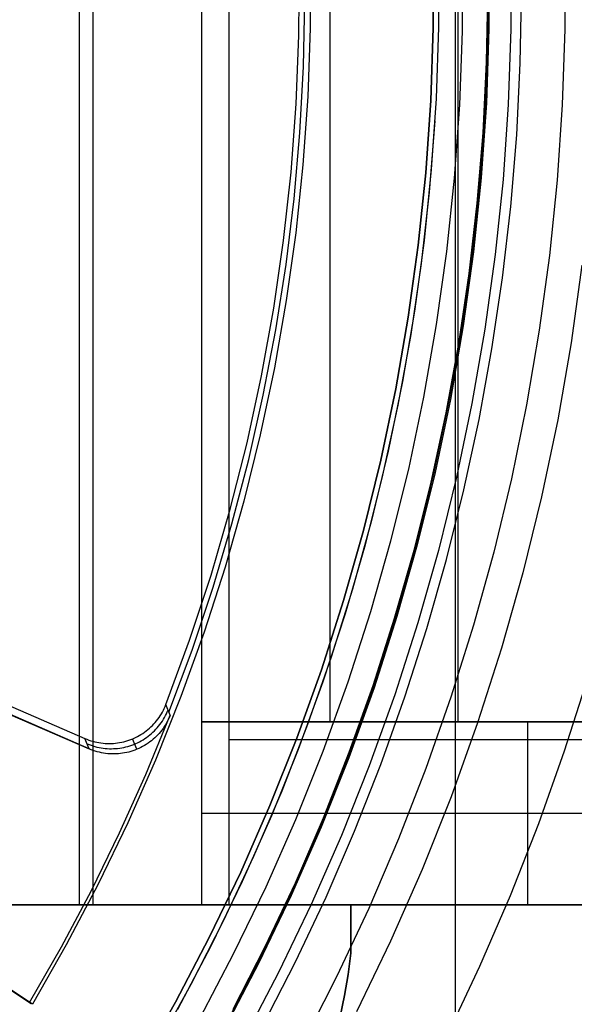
# Model space of a CAD drawing. Header units: millimetres. Extents: x 10802 to 11966, y -167 to 850.
# Tile 110 of 182: x 11410 to 11419, y 466 to 482. Entities that reach past the tile are written whole.
import ezdxf

# ---------------------------------------------------------------- set-up
doc = ezdxf.new("R2010")
doc.units = ezdxf.units.MM
doc.layers.add('1', color=7, linetype='Continuous')
doc.layers.add('color', color=7, linetype='Continuous')

msp = doc.modelspace()

# ---------------------------------------------------------------- linework, layer by layer
at = {"layer": '1', "color": 250, "true_color": 0x111111}
for p, q in [((11417.451, 541.189, 45.792), (11417.451, 424.503, 45.792)), ((11417.092, 482.25, 225.2), (11417.092, 483.442, 225.2)), ((11417.092, 483.442, 227.75), (11417.092, 482.25, 227.75)), ((11417.092, 483.442, 226.475), (11417.092, 482.25, 226.475)), ((11417.179, 483.431, 222.7), (11417.179, 482.262, 222.7)), ((11417.992, 482.235, 224.343), (11417.992, 483.458, 224.343)), ((11418.006, 483.458, 225.2), (11418.006, 482.234, 225.2)), ((11418.364, 483.464, 227.75), (11418.364, 482.228, 227.75)), ((11419.251, 483.466, 223.759), (11419.251, 482.227, 223.759)), ((11417.982, 482.846, 223.485), (11417.963, 481.687, 223.485)), ((11418.52, 481.669, 224.502), (11418.54, 482.846, 224.502)), ((11417.051, 481.059, 225.2), (11417.092, 482.25, 225.2)), ((11417.092, 482.25, 227.75), (11417.051, 481.059, 227.75)), ((11417.092, 482.25, 226.475), (11417.051, 481.059, 226.475)), ((11417.179, 482.262, 222.7), (11417.139, 481.093, 222.7)), ((11417.949, 481.012, 224.343), (11417.992, 482.235, 224.343)), ((11418.006, 482.234, 225.2), (11417.964, 481.012, 225.2)), ((11418.364, 482.228, 227.75), (11418.322, 480.993, 227.75)), ((11419.251, 482.227, 223.759), (11419.209, 480.988, 223.759)), ((11417.963, 481.687, 223.485), (11417.905, 480.529, 223.485)), ((11418.462, 480.493, 224.502), (11418.52, 481.669, 224.502)), ((11416.968, 479.87, 225.2), (11417.051, 481.059, 225.2)), ((11417.051, 481.059, 227.75), (11416.968, 479.87, 227.75)), ((11417.051, 481.059, 226.475), (11416.968, 479.87, 226.475)), ((11417.139, 481.093, 222.7), (11417.06, 479.926, 222.7)), ((11417.865, 479.792, 224.343), (11417.949, 481.012, 224.343)), ((11417.964, 481.012, 225.2), (11417.879, 479.791, 225.2)), ((11418.322, 480.993, 227.75), (11418.237, 479.76, 227.75)), ((11419.209, 480.988, 223.759), (11419.125, 479.752, 223.759)), ((11417.119, 480.727, 222.7), (11417.027, 479.554, 222.7)), ((11417.905, 480.529, 223.485), (11417.81, 479.374, 223.485)), ((11418.365, 479.319, 224.502), (11418.462, 480.493, 224.502)), ((11416.845, 478.684, 225.2), (11416.968, 479.87, 225.2)), ((11416.968, 479.87, 227.75), (11416.845, 478.684, 227.75)), ((11416.968, 479.87, 226.475), (11416.845, 478.684, 226.475)), ((11417.06, 479.926, 222.7), (11416.942, 478.763, 222.7)), ((11417.739, 478.576, 224.343), (11417.865, 479.792, 224.343)), ((11417.879, 479.791, 225.2), (11417.753, 478.574, 225.2)), ((11418.237, 479.76, 227.75), (11418.109, 478.531, 227.75)), ((11419.125, 479.752, 223.759), (11419, 478.519, 223.759)), ((11417.027, 479.554, 222.7), (11416.895, 478.385, 222.7)), ((11417.81, 479.374, 223.485), (11417.676, 478.222, 223.485)), ((11418.229, 478.149, 224.502), (11418.365, 479.319, 224.502)), ((11416.942, 478.763, 222.7), (11416.785, 477.605, 222.7)), ((11416.681, 477.504, 225.2), (11416.845, 478.684, 225.2)), ((11416.845, 478.684, 227.75), (11416.681, 477.504, 227.75)), ((11416.845, 478.684, 226.475), (11416.681, 477.504, 226.475)), ((11417.57, 477.365, 224.343), (11417.739, 478.576, 224.343)), ((11417.753, 478.574, 225.2), (11417.585, 477.362, 225.2)), ((11418.109, 478.531, 227.75), (11417.939, 477.307, 227.75)), ((11416.895, 478.385, 222.7), (11416.723, 477.22, 222.7)), ((11419, 478.519, 223.759), (11418.833, 477.291, 223.759)), ((11417.676, 478.222, 223.485), (11417.505, 477.075, 223.485)), ((11419.533, 478.358, 223.735), (11419.356, 477.085, 223.735)), ((11418.055, 476.984, 224.502), (11418.229, 478.149, 224.502)), ((11416.785, 477.605, 222.7), (11416.588, 476.452, 222.7)), ((11416.476, 476.33, 225.2), (11416.681, 477.504, 225.2)), ((11416.681, 477.504, 227.75), (11416.476, 476.33, 227.75)), ((11416.681, 477.504, 226.475), (11416.476, 476.33, 226.475)), ((11417.36, 476.16, 224.343), (11417.57, 477.365, 224.343)), ((11417.585, 477.362, 225.2), (11417.374, 476.157, 225.2)), ((11417.939, 477.307, 227.75), (11417.726, 476.089, 227.75)), ((11418.833, 477.291, 223.759), (11418.625, 476.069, 223.759)), ((11416.723, 477.22, 222.7), (11416.513, 476.063, 222.7)), ((11417.505, 477.075, 223.485), (11417.297, 475.934, 223.485)), ((11419.356, 477.085, 223.735), (11419.136, 475.819, 223.735)), ((11417.844, 475.826, 224.502), (11418.055, 476.984, 224.502)), ((11416.588, 476.452, 222.7), (11416.353, 475.307, 222.7)), ((11416.231, 475.163, 225.2), (11416.476, 476.33, 225.2)), ((11416.476, 476.33, 227.75), (11416.231, 475.163, 227.75)), ((11416.476, 476.33, 226.475), (11416.231, 475.163, 226.475)), ((11417.109, 474.963, 224.343), (11417.36, 476.16, 224.343)), ((11417.374, 476.157, 225.2), (11417.123, 474.96, 225.2)), ((11416.513, 476.063, 222.7), (11416.262, 474.913, 222.7)), ((11417.726, 476.089, 227.75), (11417.472, 474.88, 227.75)), ((11418.625, 476.069, 223.759), (11418.375, 474.855, 223.759)), ((11417.297, 475.934, 223.485), (11417.052, 474.801, 223.485)), ((11417.595, 474.675, 224.502), (11417.844, 475.826, 224.502)), ((11419.136, 475.819, 223.735), (11418.871, 474.561, 223.735)), ((11416.353, 475.307, 222.7), (11416.079, 474.17, 222.7)), ((11415.946, 474.006, 225.2), (11416.231, 475.163, 225.2)), ((11416.231, 475.163, 227.75), (11415.946, 474.006, 227.75)), ((11416.231, 475.163, 226.475), (11415.946, 474.006, 226.475)), ((11416.262, 474.913, 222.7), (11415.973, 473.772, 222.7)), ((11416.816, 473.775, 224.343), (11417.109, 474.963, 224.343)), ((11417.123, 474.96, 225.2), (11416.83, 473.772, 225.2)), ((11417.472, 474.88, 227.75), (11417.176, 473.68, 227.75)), ((11418.375, 474.855, 223.759), (11418.085, 473.651, 223.759)), ((11417.052, 474.801, 223.485), (11416.771, 473.677, 223.485)), ((11417.309, 473.532, 224.502), (11417.595, 474.675, 224.502)), ((11418.871, 474.561, 223.735), (11418.564, 473.313, 223.735)), ((11416.079, 474.17, 222.7), (11415.767, 473.043, 222.7)), ((11415.621, 472.859, 225.2), (11415.946, 474.006, 225.2)), ((11415.946, 474.006, 227.75), (11415.621, 472.859, 227.75)), ((11415.946, 474.006, 226.475), (11415.621, 472.859, 226.475)), ((11415.973, 473.772, 222.7), (11415.645, 472.642, 222.7)), ((11416.482, 472.599, 224.343), (11416.816, 473.775, 224.343)), ((11416.83, 473.772, 225.2), (11416.496, 472.595, 225.2)), ((11416.771, 473.677, 223.485), (11416.453, 472.562, 223.485)), ((11417.176, 473.68, 227.75), (11416.839, 472.491, 227.75)), ((11416.986, 472.4, 224.502), (11417.309, 473.532, 224.502)), ((11418.085, 473.651, 223.759), (11417.754, 472.456, 223.759)), ((11418.564, 473.313, 223.735), (11418.213, 472.076, 223.735)), ((11415.767, 473.043, 222.7), (11415.417, 471.928, 222.7)), ((11415.257, 471.724, 225.2), (11415.621, 472.859, 225.2)), ((11415.621, 472.859, 227.75), (11415.257, 471.724, 227.75)), ((11415.621, 472.859, 226.475), (11415.257, 471.724, 226.475)), ((11415.645, 472.642, 222.7), (11415.279, 471.524, 222.7)), ((11416.453, 472.562, 223.485), (11416.099, 471.458, 223.485)), ((11416.109, 471.434, 224.343), (11416.482, 472.599, 224.343)), ((11416.496, 472.595, 225.2), (11416.122, 471.43, 225.2)), ((11416.839, 472.491, 227.75), (11416.462, 471.314, 227.75)), ((11416.627, 471.279, 224.502), (11416.986, 472.4, 224.502)), ((11417.754, 472.456, 223.759), (11417.383, 471.274, 223.759)), ((11418.213, 472.076, 223.735), (11417.82, 470.852, 223.735)), ((11415.417, 471.928, 222.7), (11415.029, 470.825, 222.7)), ((11414.853, 470.603, 225.2), (11415.257, 471.724, 225.2)), ((11415.257, 471.724, 227.75), (11414.853, 470.603, 227.75)), ((11415.257, 471.724, 226.475), (11414.853, 470.603, 226.475)), ((11419.63, 471.598, 223.919), (11419.243, 470.391, 223.919)), ((11415.279, 471.524, 222.7), (11414.876, 470.418, 222.7)), ((11415.695, 470.284, 224.343), (11416.109, 471.434, 224.343)), ((11416.122, 471.43, 225.2), (11415.708, 470.278, 225.2)), ((11416.099, 471.458, 223.485), (11415.709, 470.367, 223.485)), ((11416.462, 471.314, 227.75), (11416.043, 470.151, 227.75)), ((11416.231, 470.171, 224.502), (11416.627, 471.279, 224.502)), ((11417.383, 471.274, 223.759), (11416.972, 470.105, 223.759)), ((11415.029, 470.825, 222.7), (11414.605, 469.735, 222.7)), ((11417.82, 470.852, 223.735), (11417.385, 469.642, 223.735)), ((11414.411, 469.496, 225.2), (11414.853, 470.603, 225.2)), ((11414.853, 470.603, 227.75), (11414.411, 469.496, 227.75)), ((11414.853, 470.603, 226.475), (11414.411, 469.496, 226.475)), ((11414.876, 470.418, 222.7), (11414.435, 469.327, 222.7)), ((11415.709, 470.367, 223.485), (11415.285, 469.29, 223.485)), ((11419.243, 470.391, 223.919), (11418.817, 469.197, 223.919)), ((11415.241, 469.148, 224.343), (11415.695, 470.284, 224.343)), ((11415.708, 470.278, 225.2), (11415.255, 469.142, 225.2)), ((11416.043, 470.151, 227.75), (11415.585, 469.004, 227.75)), ((11415.8, 469.076, 224.502), (11416.231, 470.171, 224.502)), ((11416.972, 470.105, 223.759), (11416.523, 468.95, 223.759)), ((11414.605, 469.735, 222.7), (11414.143, 468.661, 222.7)), ((11413.932, 468.405, 225.2), (11414.411, 469.496, 225.2)), ((11414.411, 469.496, 227.75), (11413.932, 468.405, 227.75)), ((11414.411, 469.496, 226.475), (11413.932, 468.405, 226.475)), ((11417.385, 469.642, 223.735), (11416.909, 468.449, 223.735)), ((11414.435, 469.327, 222.7), (11413.957, 468.252, 222.7)), ((11415.285, 469.29, 223.485), (11414.825, 468.227, 223.485)), ((11418.817, 469.197, 223.919), (11418.352, 468.018, 223.919)), ((11414.749, 468.028, 224.343), (11415.241, 469.148, 224.343)), ((11415.255, 469.142, 225.2), (11414.762, 468.022, 225.2)), ((11415.585, 469.004, 227.75), (11415.088, 467.872, 227.75)), ((11415.333, 467.997, 224.502), (11415.8, 469.076, 224.502)), ((11416.523, 468.95, 223.759), (11416.034, 467.811, 223.759)), ((11414.143, 468.661, 222.7), (11413.646, 467.602, 222.7)), ((11413.415, 467.331, 225.2), (11413.932, 468.405, 225.2)), ((11413.932, 468.405, 227.75), (11413.415, 467.331, 227.75)), ((11413.932, 468.405, 226.475), (11413.415, 467.331, 226.475)), ((11416.909, 468.449, 223.735), (11416.391, 467.272, 223.735)), ((11413.957, 468.252, 222.7), (11413.442, 467.194, 222.7)), ((11414.825, 468.227, 223.485), (11414.33, 467.18, 223.485)), ((11414.218, 466.926, 224.343), (11414.749, 468.028, 224.343)), ((11414.762, 468.022, 225.2), (11414.231, 466.92, 225.2)), ((11415.088, 467.872, 227.75), (11414.552, 466.759, 227.75)), ((11414.83, 466.933, 224.502), (11415.333, 467.997, 224.502)), ((11418.352, 468.018, 223.919), (11417.849, 466.856, 223.919)), ((11416.034, 467.811, 223.759), (11415.507, 466.69, 223.759)), ((11413.646, 467.602, 222.7), (11413.114, 466.562, 222.7)), ((11412.861, 466.275, 225.2), (11413.415, 467.331, 225.2)), ((11413.415, 467.331, 227.75), (11412.861, 466.275, 227.75)), ((11413.415, 467.331, 226.475), (11412.861, 466.275, 226.475)), ((11416.391, 467.272, 223.735), (11415.834, 466.114, 223.735)), ((11413.442, 467.194, 222.7), (11412.893, 466.153, 222.7)), ((11414.33, 467.18, 223.485), (11413.801, 466.151, 223.485)), ((11413.65, 465.843, 224.343), (11414.218, 466.926, 224.343)), ((11414.231, 466.92, 225.2), (11413.663, 465.836, 225.2)), ((11414.293, 465.888, 224.502), (11414.83, 466.933, 224.502)), ((11414.552, 466.759, 227.75), (11413.977, 465.664, 227.75)), ((11417.849, 466.856, 223.919), (11417.308, 465.711, 223.919)), ((11415.507, 466.69, 223.759), (11414.942, 465.587, 223.759)), ((11413.114, 466.562, 222.7), (11412.546, 465.539, 222.7)), ((11412.271, 465.24, 225.2), (11412.861, 466.275, 225.2)), ((11412.861, 466.275, 227.75), (11412.271, 465.24, 227.75)), ((11412.861, 466.275, 226.475), (11412.271, 465.24, 226.475))]:
    msp.add_line(p, q, dxfattribs=at)
at = {"layer": '1', "color": 7, "true_color": 0xf4f4f4}
for p, q in [((11411.287, 467.87, 231.75), (11411.287, 497.823, 231.75)), ((11411.511, 467.87, 257.25), (11411.511, 497.823, 257.25)), ((11413.742, 467.87, 282.75), (11413.742, 497.823, 282.75)), ((11413.295, 470.87, 231.75), (11413.295, 494.823, 231.75)), ((11415.395, 494.823, 255.75), (11415.395, 470.87, 255.75)), ((11417.495, 494.823, 279.75), (11417.495, 470.87, 279.75)), ((11417.495, 470.87, 279.75), (11413.295, 470.87, 231.75)), ((11413.295, 470.87, 231.75), (11413.295, 470.87, 231.75)), ((11413.295, 470.87, 231.75), (11423.993, 470.87, 266.799)), ((11413.295, 467.87, 231.75), (11413.295, 470.87, 231.75)), ((11420.621, 470.87, 255.75), (11415.395, 470.87, 255.75)), ((11417.495, 470.87, 279.75), (11443.336, 470.87, 279.75)), ((11418.644, 467.87, 249.274), (11418.644, 470.87, 249.274)), ((11444.311, 470.573, 282.75), (11413.742, 470.573, 282.75)), ((11413.295, 469.37, 231.75), (11423.993, 469.37, 266.799)), ((11409.28, 467.87, 231.75), (11413.742, 467.87, 282.75)), ((11413.295, 467.87, 231.75), (11409.28, 467.87, 231.75)), ((11411.511, 467.87, 257.25), (11421.079, 467.87, 257.25)), ((11423.993, 467.87, 266.799), (11413.295, 467.87, 231.75)), ((11415.742, 467.87, 282.75), (11413.742, 467.87, 282.75)), ((11421.742, 467.87, 279.75), (11415.742, 467.87, 279.75)), ((11415.742, 467.87, 279.75), (11415.742, 467.87, 282.75)), ((11415.742, 467.078, 282.75), (11415.742, 467.87, 282.75)), ((11415.742, 467.87, 279.75), (11415.742, 467.078, 279.75)), ((11415.742, 467.078, 281.25), (11415.742, 467.87, 281.25)), ((11415.742, 467.474, 279.75), (11415.742, 467.474, 282.75)), ((11415.695, 466.729, 279.75), (11415.742, 467.078, 279.75)), ((11415.742, 467.078, 282.75), (11415.695, 466.729, 282.75)), ((11415.695, 466.729, 281.25), (11415.742, 467.078, 281.25)), ((11415.742, 467.078, 279.75), (11415.742, 467.078, 282.75)), ((11415.636, 466.382, 279.75), (11415.695, 466.729, 279.75)), ((11415.695, 466.729, 282.75), (11415.636, 466.382, 282.75)), ((11415.636, 466.382, 281.25), (11415.695, 466.729, 281.25)), ((11415.566, 466.037, 279.75), (11415.636, 466.382, 279.75)), ((11415.636, 466.382, 282.75), (11415.566, 466.037, 282.75)), ((11415.566, 466.037, 281.25), (11415.636, 466.382, 281.25))]:
    msp.add_line(p, q, dxfattribs=at)
at = {"layer": 'color', "color": 254, "true_color": 0xcad1ee}
for p, q in [((11417.572, 482.194, 21.262), (11417.574, 483.402, 21.262)), ((11417.572, 482.194, 29.562), (11417.574, 483.402, 29.562)), ((11417.572, 482.194, 25.412), (11417.574, 483.402, 25.412)), ((11414.888, 482.124, 19.162), (11414.894, 483.248, 19.162)), ((11415.074, 483.365, 29.562), (11415.072, 482.243, 29.562)), ((11414.964, 481.613, 24.362), (11414.987, 482.699, 24.362)), ((11415.072, 482.243, 29.562), (11415.032, 481.122, 29.562)), ((11414.843, 481.001, 19.162), (11414.888, 482.124, 19.162)), ((11417.528, 480.987, 21.262), (11417.572, 482.194, 21.262)), ((11417.528, 480.987, 29.562), (11417.572, 482.194, 29.562)), ((11417.528, 480.987, 25.412), (11417.572, 482.194, 25.412)), ((11414.904, 480.528, 24.362), (11414.964, 481.613, 24.362)), ((11415.032, 481.122, 29.562), (11414.953, 480.003, 29.562)), ((11414.76, 479.88, 19.162), (11414.843, 481.001, 19.162)), ((11417.443, 479.782, 21.262), (11417.528, 480.987, 21.262)), ((11417.443, 479.782, 29.562), (11417.528, 480.987, 29.562)), ((11417.443, 479.782, 25.412), (11417.528, 480.987, 25.412)), ((11414.808, 479.446, 24.362), (11414.904, 480.528, 24.362)), ((11414.953, 480.003, 29.562), (11414.835, 478.888, 29.562)), ((11414.637, 478.762, 19.162), (11414.76, 479.88, 19.162)), ((11417.316, 478.58, 21.262), (11417.443, 479.782, 21.262)), ((11417.316, 478.58, 29.562), (11417.443, 479.782, 29.562)), ((11417.316, 478.58, 25.412), (11417.443, 479.782, 25.412)), ((11414.676, 478.368, 24.362), (11414.808, 479.446, 24.362)), ((11414.835, 478.888, 29.562), (11414.679, 477.777, 29.562)), ((11414.475, 477.65, 19.162), (11414.637, 478.762, 19.162)), ((11417.148, 477.383, 21.262), (11417.316, 478.58, 21.262)), ((11417.148, 477.383, 29.562), (11417.316, 478.58, 29.562)), ((11417.148, 477.383, 25.412), (11417.316, 478.58, 25.412)), ((11414.508, 477.295, 24.362), (11414.676, 478.368, 24.362)), ((11414.679, 477.777, 29.562), (11414.485, 476.672, 29.562)), ((11414.275, 476.543, 19.162), (11414.475, 477.65, 19.162)), ((11414.303, 476.228, 24.362), (11414.508, 477.295, 24.362)), ((11416.939, 476.193, 21.262), (11417.148, 477.383, 21.262)), ((11416.939, 476.193, 29.562), (11417.148, 477.383, 29.562)), ((11416.939, 476.193, 25.412), (11417.148, 477.383, 25.412)), ((11414.485, 476.672, 29.562), (11414.253, 475.574, 29.562)), ((11414.036, 475.445, 19.162), (11414.275, 476.543, 19.162)), ((11414.064, 475.169, 24.362), (11414.303, 476.228, 24.362)), ((11416.689, 475.011, 21.262), (11416.939, 476.193, 21.262)), ((11416.689, 475.011, 29.562), (11416.939, 476.193, 29.562)), ((11416.689, 475.011, 25.412), (11416.939, 476.193, 25.412)), ((11414.253, 475.574, 29.562), (11413.983, 474.486, 29.562)), ((11413.76, 474.355, 19.162), (11414.036, 475.445, 19.162)), ((11413.789, 474.118, 24.362), (11414.064, 475.169, 24.362)), ((11416.398, 473.839, 21.262), (11416.689, 475.011, 21.262)), ((11416.398, 473.839, 29.562), (11416.689, 475.011, 29.562)), ((11416.398, 473.839, 25.412), (11416.689, 475.011, 25.412)), ((11402.613, 474.386, 19.162), (11411.376, 470.597, 19.162)), ((11413.446, 473.275, 19.162), (11413.76, 474.355, 19.162)), ((11413.983, 474.486, 29.562), (11413.676, 473.407, 29.562)), ((11411.446, 470.429, 26.399), (11402.564, 474.269, 26.399)), ((11413.478, 473.077, 24.362), (11413.789, 474.118, 24.362)), ((11416.067, 472.677, 21.262), (11416.398, 473.839, 21.262)), ((11416.067, 472.677, 29.562), (11416.398, 473.839, 29.562)), ((11416.067, 472.677, 25.412), (11416.398, 473.839, 25.412)), ((11404.033, 473.631, 26.562), (11411.448, 470.425, 26.562)), ((11413.676, 473.407, 29.562), (11413.331, 472.339, 29.562)), ((11413.094, 472.208, 19.162), (11413.446, 473.275, 19.162)), ((11413.134, 472.047, 24.362), (11413.478, 473.077, 24.362)), ((11415.696, 471.527, 21.262), (11416.067, 472.677, 21.262)), ((11415.696, 471.527, 29.562), (11416.067, 472.677, 29.562)), ((11415.696, 471.527, 25.412), (11416.067, 472.677, 25.412)), ((11413.331, 472.339, 29.562), (11412.95, 471.284, 29.562)), ((11412.705, 471.153, 19.162), (11413.094, 472.208, 19.162)), ((11412.754, 471.029, 24.362), (11413.134, 472.047, 24.362)), ((11415.285, 470.391, 21.262), (11415.696, 471.527, 21.262)), ((11415.285, 470.391, 29.562), (11415.696, 471.527, 29.562)), ((11415.285, 470.391, 25.412), (11415.696, 471.527, 25.412)), ((11410.513, 466.24, 29.562), (11402.819, 471.309, 29.562)), ((11402.841, 471.295, 28.062), (11410.491, 466.254, 28.062)), ((11402.863, 471.281, 26.562), (11410.469, 466.269, 26.562)), ((11412.95, 471.284, 29.562), (11412.533, 470.243, 29.562)), ((11412.678, 471.09, 19.162), (11412.692, 471.121, 19.162)), ((11412.692, 471.121, 19.162), (11412.705, 471.153, 19.162)), ((11412.775, 470.977, 26.562), (11412.705, 471.153, 19.162)), ((11412.375, 470.006, 26.562), (11412.775, 470.977, 26.562)), ((11412.573, 470.914, 19.162), (11412.593, 470.942, 19.162)), ((11412.593, 470.942, 19.162), (11412.612, 470.97, 19.162)), ((11412.612, 470.97, 19.162), (11412.63, 470.999, 19.162)), ((11412.63, 470.999, 19.162), (11412.647, 471.029, 19.162)), ((11412.647, 471.029, 19.162), (11412.663, 471.059, 19.162)), ((11412.663, 471.059, 19.162), (11412.678, 471.09, 19.162)), ((11412.665, 470.912, 22.863), (11412.682, 470.941, 22.864)), ((11412.682, 470.941, 22.864), (11412.698, 470.971, 22.864)), ((11412.698, 470.971, 22.864), (11412.713, 471.002, 22.865)), ((11412.713, 471.002, 22.865), (11412.727, 471.033, 22.865)), ((11412.727, 471.033, 22.865), (11412.74, 471.065, 22.866)), ((11412.762, 470.945, 26.562), (11412.747, 470.913, 26.562)), ((11412.775, 470.977, 26.562), (11412.762, 470.945, 26.562)), ((11412.433, 470.764, 19.162), (11412.459, 470.787, 19.162)), ((11412.459, 470.787, 19.162), (11412.483, 470.811, 19.162)), ((11412.483, 470.811, 19.162), (11412.507, 470.835, 19.162)), ((11412.507, 470.835, 19.162), (11412.53, 470.861, 19.162)), ((11412.53, 470.861, 19.162), (11412.552, 470.887, 19.162)), ((11412.552, 470.887, 19.162), (11412.573, 470.914, 19.162)), ((11412.564, 470.774, 22.861), (11412.586, 470.8, 22.861)), ((11412.586, 470.8, 22.861), (11412.607, 470.827, 22.862)), ((11412.607, 470.827, 22.862), (11412.627, 470.854, 22.862)), ((11412.627, 470.854, 22.862), (11412.647, 470.883, 22.863)), ((11412.647, 470.883, 22.863), (11412.665, 470.912, 22.863)), ((11412.679, 470.792, 26.562), (11412.659, 470.763, 26.562)), ((11412.698, 470.821, 26.562), (11412.679, 470.792, 26.562)), ((11412.715, 470.851, 26.562), (11412.698, 470.821, 26.562)), ((11412.732, 470.882, 26.562), (11412.715, 470.851, 26.562)), ((11412.747, 470.913, 26.562), (11412.732, 470.882, 26.562)), ((11412.206, 470.613, 19.162), (11412.236, 470.628, 19.162)), ((11412.236, 470.628, 19.162), (11412.266, 470.645, 19.162)), ((11412.266, 470.645, 19.162), (11412.296, 470.662, 19.162)), ((11412.296, 470.662, 19.162), (11412.325, 470.681, 19.162)), ((11412.325, 470.681, 19.162), (11412.353, 470.7, 19.162)), ((11412.353, 470.7, 19.162), (11412.38, 470.72, 19.162)), ((11412.38, 470.72, 19.162), (11412.407, 470.742, 19.162)), ((11412.388, 470.613, 22.859), (11412.415, 470.634, 22.859)), ((11412.407, 470.742, 19.162), (11412.433, 470.764, 19.162)), ((11412.415, 470.634, 22.859), (11412.442, 470.655, 22.859)), ((11412.442, 470.655, 22.859), (11412.468, 470.677, 22.86)), ((11412.468, 470.677, 22.86), (11412.493, 470.7, 22.86)), ((11412.493, 470.7, 22.86), (11412.518, 470.724, 22.86)), ((11412.518, 470.724, 22.86), (11412.542, 470.748, 22.861)), ((11412.546, 470.63, 26.562), (11412.521, 470.606, 26.562)), ((11412.542, 470.748, 22.861), (11412.564, 470.774, 22.861)), ((11412.571, 470.655, 26.562), (11412.546, 470.63, 26.562)), ((11412.594, 470.681, 26.562), (11412.571, 470.655, 26.562)), ((11412.617, 470.708, 26.562), (11412.594, 470.681, 26.562)), ((11412.638, 470.735, 26.562), (11412.617, 470.708, 26.562)), ((11412.659, 470.763, 26.562), (11412.638, 470.735, 26.562)), ((11411.376, 470.597, 19.162), (11411.408, 470.584, 19.162)), ((11411.448, 470.425, 26.562), (11411.376, 470.597, 19.162)), ((11411.408, 470.584, 19.162), (11411.44, 470.572, 19.162)), ((11411.412, 470.511, 22.866), (11411.444, 470.498, 22.865)), ((11411.44, 470.572, 19.162), (11411.472, 470.561, 19.162)), ((11411.444, 470.498, 22.865), (11411.476, 470.486, 22.865)), ((11411.472, 470.561, 19.162), (11411.505, 470.551, 19.162)), ((11411.476, 470.486, 22.865), (11411.508, 470.475, 22.864)), ((11411.505, 470.551, 19.162), (11411.538, 470.543, 19.162)), ((11411.508, 470.475, 22.864), (11411.541, 470.465, 22.864)), ((11411.538, 470.543, 19.162), (11411.572, 470.535, 19.162)), ((11411.541, 470.465, 22.864), (11411.574, 470.457, 22.863)), ((11411.572, 470.535, 19.162), (11411.605, 470.529, 19.162)), ((11411.574, 470.457, 22.863), (11411.607, 470.449, 22.863)), ((11411.605, 470.529, 19.162), (11411.639, 470.524, 19.162)), ((11411.639, 470.524, 19.162), (11411.673, 470.52, 19.162)), ((11411.673, 470.52, 19.162), (11411.707, 470.517, 19.162)), ((11411.707, 470.517, 19.162), (11411.742, 470.515, 19.162)), ((11411.742, 470.515, 19.162), (11411.776, 470.515, 19.162)), ((11411.776, 470.515, 19.162), (11411.81, 470.515, 19.162)), ((11411.81, 470.515, 19.162), (11411.844, 470.517, 19.162)), ((11411.844, 470.517, 19.162), (11411.878, 470.52, 19.162)), ((11411.878, 470.52, 19.162), (11411.912, 470.524, 19.162)), ((11411.912, 470.524, 19.162), (11411.946, 470.53, 19.162)), ((11411.946, 470.53, 19.162), (11411.98, 470.536, 19.162)), ((11411.98, 470.536, 19.162), (11412.013, 470.544, 19.162)), ((11412.013, 470.544, 19.162), (11412.046, 470.553, 19.162)), ((11412.015, 470.45, 22.859), (11412.048, 470.458, 22.859)), ((11412.046, 470.553, 19.162), (11412.079, 470.563, 19.162)), ((11412.048, 470.458, 22.859), (11412.081, 470.467, 22.859)), ((11412.079, 470.563, 19.162), (11412.111, 470.574, 19.162)), ((11412.081, 470.467, 22.859), (11412.114, 470.476, 22.858)), ((11412.111, 470.574, 19.162), (11412.143, 470.586, 19.162)), ((11412.114, 470.476, 22.858), (11412.146, 470.487, 22.858)), ((11412.143, 470.586, 19.162), (11412.175, 470.599, 19.162)), ((11412.146, 470.487, 22.858), (11412.178, 470.499, 22.858)), ((11412.229, 470.42, 26.562), (11412.159, 470.592, 19.162)), ((11412.175, 470.599, 19.162), (11412.206, 470.613, 19.162)), ((11412.178, 470.499, 22.858), (11412.209, 470.513, 22.858)), ((11412.209, 470.513, 22.858), (11412.241, 470.527, 22.858)), ((11412.241, 470.527, 22.858), (11412.271, 470.542, 22.858)), ((11412.271, 470.542, 22.858), (11412.301, 470.558, 22.859)), ((11412.323, 470.465, 26.562), (11412.292, 470.449, 26.562)), ((11412.301, 470.558, 22.859), (11412.331, 470.576, 22.859)), ((11412.353, 470.482, 26.562), (11412.323, 470.465, 26.562)), ((11412.331, 470.576, 22.859), (11412.359, 470.594, 22.859)), ((11412.383, 470.5, 26.562), (11412.353, 470.482, 26.562)), ((11412.359, 470.594, 22.859), (11412.388, 470.613, 22.859)), ((11412.412, 470.519, 26.562), (11412.383, 470.5, 26.562)), ((11412.44, 470.54, 26.562), (11412.412, 470.519, 26.562)), ((11412.468, 470.561, 26.562), (11412.44, 470.54, 26.562)), ((11412.495, 470.583, 26.562), (11412.468, 470.561, 26.562)), ((11412.521, 470.606, 26.562), (11412.495, 470.583, 26.562)), ((11411.48, 470.412, 26.562), (11411.448, 470.425, 26.562)), ((11411.513, 470.4, 26.562), (11411.48, 470.412, 26.562)), ((11411.546, 470.389, 26.562), (11411.513, 470.4, 26.562)), ((11411.579, 470.379, 26.562), (11411.546, 470.389, 26.562)), ((11411.613, 470.37, 26.562), (11411.579, 470.379, 26.562)), ((11411.607, 470.449, 22.863), (11411.641, 470.443, 22.862)), ((11411.647, 470.363, 26.562), (11411.613, 470.37, 26.562)), ((11411.641, 470.443, 22.862), (11411.675, 470.438, 22.862)), ((11411.682, 470.356, 26.562), (11411.647, 470.363, 26.562)), ((11411.675, 470.438, 22.862), (11411.709, 470.434, 22.861)), ((11411.716, 470.351, 26.562), (11411.682, 470.356, 26.562)), ((11411.709, 470.434, 22.861), (11411.743, 470.431, 22.861)), ((11411.751, 470.347, 26.562), (11411.716, 470.351, 26.562)), ((11411.743, 470.431, 22.861), (11411.777, 470.429, 22.861)), ((11411.785, 470.345, 26.562), (11411.751, 470.347, 26.562)), ((11411.777, 470.429, 22.861), (11411.811, 470.429, 22.86)), ((11411.82, 470.343, 26.562), (11411.785, 470.345, 26.562)), ((11411.811, 470.429, 22.86), (11411.845, 470.43, 22.86)), ((11411.855, 470.343, 26.562), (11411.82, 470.343, 26.562)), ((11411.845, 470.43, 22.86), (11411.879, 470.431, 22.86)), ((11411.89, 470.344, 26.562), (11411.855, 470.343, 26.562)), ((11411.879, 470.431, 22.86), (11411.913, 470.434, 22.859)), ((11411.925, 470.346, 26.562), (11411.89, 470.344, 26.562)), ((11411.913, 470.434, 22.859), (11411.947, 470.438, 22.859)), ((11411.959, 470.35, 26.562), (11411.925, 470.346, 26.562)), ((11411.947, 470.438, 22.859), (11411.981, 470.444, 22.859)), ((11411.994, 470.354, 26.562), (11411.959, 470.35, 26.562)), ((11411.981, 470.444, 22.859), (11412.015, 470.45, 22.859)), ((11412.028, 470.36, 26.562), (11411.994, 470.354, 26.562)), ((11412.063, 470.367, 26.562), (11412.028, 470.36, 26.562)), ((11412.096, 470.375, 26.562), (11412.063, 470.367, 26.562)), ((11412.13, 470.385, 26.562), (11412.096, 470.375, 26.562)), ((11412.163, 470.395, 26.562), (11412.13, 470.385, 26.562)), ((11412.196, 470.407, 26.562), (11412.163, 470.395, 26.562)), ((11412.229, 470.42, 26.562), (11412.196, 470.407, 26.562)), ((11412.261, 470.434, 26.562), (11412.229, 470.42, 26.562)), ((11412.292, 470.449, 26.562), (11412.261, 470.434, 26.562)), ((11414.836, 469.269, 21.262), (11415.285, 470.391, 21.262)), ((11414.836, 469.269, 29.562), (11415.285, 470.391, 29.562)), ((11414.836, 469.269, 25.412), (11415.285, 470.391, 25.412)), ((11412.533, 470.243, 29.562), (11412.08, 469.216, 29.562)), ((11411.944, 469.049, 26.562), (11412.375, 470.006, 26.562)), ((11412.08, 469.216, 29.562), (11411.592, 468.206, 29.562)), ((11414.348, 468.164, 21.262), (11414.836, 469.269, 21.262)), ((11414.348, 468.164, 29.562), (11414.836, 469.269, 29.562)), ((11414.348, 468.164, 25.412), (11414.836, 469.269, 25.412)), ((11411.483, 468.107, 26.562), (11411.944, 469.049, 26.562)), ((11411.592, 468.206, 29.562), (11411.069, 467.214, 29.562)), ((11410.991, 467.18, 26.562), (11411.483, 468.107, 26.562)), ((11413.822, 467.076, 21.262), (11414.348, 468.164, 21.262)), ((11413.822, 467.076, 29.562), (11414.348, 468.164, 29.562)), ((11413.822, 467.076, 25.412), (11414.348, 468.164, 25.412)), ((11410.469, 466.269, 26.562), (11410.991, 467.18, 26.562)), ((11411.069, 467.214, 29.562), (11410.513, 466.24, 29.562)), ((11413.259, 466.007, 21.262), (11413.822, 467.076, 21.262)), ((11413.259, 466.007, 29.562), (11413.822, 467.076, 29.562)), ((11413.259, 466.007, 25.412), (11413.822, 467.076, 25.412)), ((11410.513, 466.24, 29.562), (11410.469, 466.269, 26.562))]:
    msp.add_line(p, q, dxfattribs=at)

doc.saveas('drawing.dxf')
